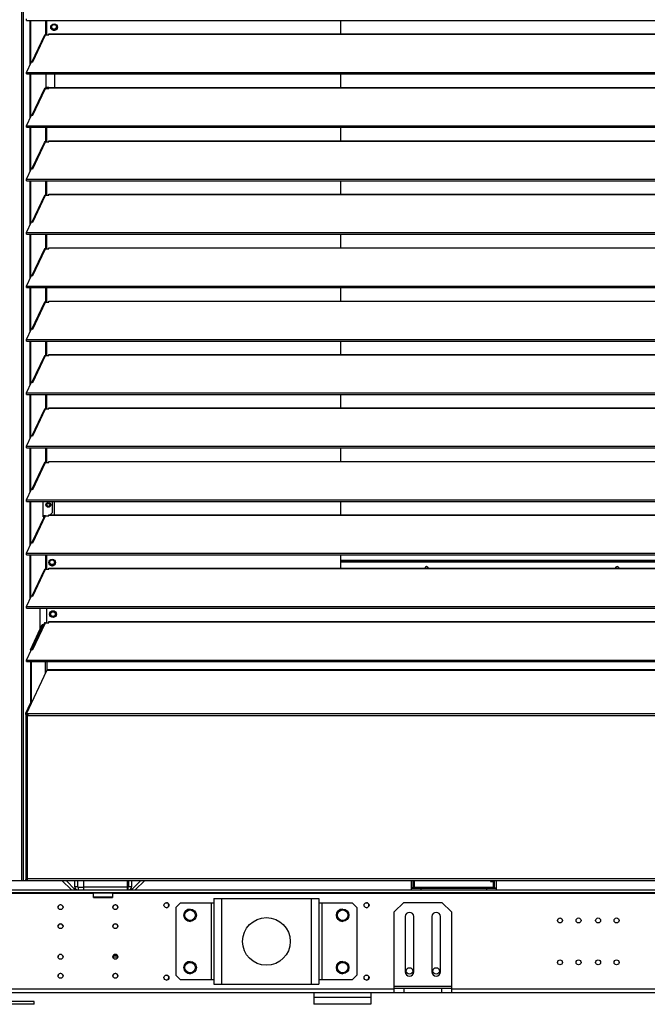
# Model space of a CAD drawing. Header units: millimetres. Extents: x 0 to 39025, y 0 to 11880.
# Tile 10 of 64: x 13616 to 14275, y 8759 to 9793. Entities that reach past the tile are written whole.
import ezdxf

# ---------------------------------------------------------------- set-up
doc = ezdxf.new("R2010")
doc.units = ezdxf.units.MM

msp = doc.modelspace()

# ---------------------------------------------------------------- linework, layer by layer
at = {"color": 7, "linetype": 'Continuous', "lineweight": 25, "ltscale": 20}
for p, q in [((13618.5, 10444.4), (13618.5, 8889.1)), ((13620.2, 10449.2), (13620.2, 8889.1)), ((13623.6, 9792), (13623.6, 9793.6)), ((13623.6, 9792), (15184.4, 9792)), ((13627.3, 9745.4), (13627.3, 9792)), ((13628.2, 9747.4), (13628.2, 9792)), ((13644, 9776.7), (13644, 9792)), ((13645, 9776.7), (13645, 9792)), ((13953.5, 9777.8), (13953.5, 9792)), ((13649.9, 9786.7), (13650.3, 9786.4)), ((13654.6, 9783.9), (13655.1, 9783.7)), ((13642, 9775.8), (13629.3, 9748.6)), ((13630.3, 9748.5), (13643.5, 9776.7)), ((13643.5, 9776.7), (13647, 9776.7)), ((13647, 9776.7), (13647, 9777.8)), ((13647, 9777.8), (15161, 9777.8)), ((13647, 9777.5), (15161, 9777.5)), ((13623.6, 9737.5), (13628.8, 9748.7)), ((13628.8, 9748.7), (13630.3, 9748.5)), ((13623.6, 9737.5), (15184.4, 9737.5)), ((13623.6, 9735.9), (13623.6, 9737.5)), ((13623.6, 9735.9), (15184.4, 9735.9)), ((13627.3, 9689.3), (13627.3, 9735.9)), ((13628.2, 9691.3), (13628.2, 9735.9)), ((13643.9, 9735.9), (13643.9, 9721.5)), ((13653, 9735.9), (13653, 9721.7)), ((13953.5, 9721.7), (13953.5, 9735.9)), ((13642, 9719.7), (13629.3, 9692.5)), ((13630.3, 9692.4), (13643.5, 9720.6)), ((13643.5, 9720.6), (13647, 9720.6)), ((13647, 9721.5), (13643.9, 9721.5)), ((13644, 9720.6), (13644, 9721.5)), ((13645, 9720.6), (13645, 9721.5)), ((13647, 9720.6), (13647, 9721.7)), ((13647, 9721.7), (15161, 9721.7)), ((13647, 9721.4), (15161, 9721.4)), ((13623.6, 9681.4), (13628.8, 9692.6)), ((13628.8, 9692.6), (13630.3, 9692.4)), ((13623.6, 9681.4), (15184.4, 9681.4)), ((13623.6, 9679.8), (13623.6, 9681.4)), ((13623.6, 9679.8), (15184.4, 9679.8)), ((13627.3, 9633.2), (13627.3, 9679.8)), ((13628.2, 9635.2), (13628.2, 9679.8)), ((13644, 9664.5), (13644, 9679.8)), ((13645, 9664.5), (13645, 9679.8)), ((13953.5, 9665.6), (13953.5, 9679.8)), ((13647, 9664.5), (13647, 9665.6)), ((13647, 9665.6), (15161, 9665.6)), ((13647, 9665.3), (15161, 9665.3)), ((13642, 9663.6), (13629.3, 9636.4)), ((13630.3, 9636.3), (13643.5, 9664.5)), ((13643.5, 9664.5), (13647, 9664.5)), ((13623.6, 9625.3), (13628.8, 9636.5)), ((13628.8, 9636.5), (13630.3, 9636.3)), ((13623.6, 9625.3), (15184.4, 9625.3)), ((13623.6, 9623.7), (13623.6, 9625.3)), ((13623.6, 9623.7), (15184.4, 9623.7)), ((13627.3, 9577.1), (13627.3, 9623.7)), ((13628.2, 9579.1), (13628.2, 9623.7)), ((13644, 9608.4), (13644, 9623.7)), ((13645, 9608.4), (13645, 9623.7)), ((13953.5, 9609.5), (13953.5, 9623.7)), ((13642, 9607.6), (13629.3, 9580.3)), ((13630.3, 9580.2), (13643.5, 9608.4)), ((13643.5, 9608.4), (13647, 9608.4)), ((13647, 9608.4), (13647, 9609.5)), ((13647, 9609.5), (15161, 9609.5)), ((13647, 9609.2), (15161, 9609.2)), ((13623.6, 9569.2), (13628.8, 9580.4)), ((13628.8, 9580.4), (13630.3, 9580.2)), ((13623.6, 9569.2), (15184.4, 9569.2)), ((13623.6, 9567.6), (13623.6, 9569.2)), ((13623.6, 9567.6), (15184.4, 9567.6)), ((13627.3, 9521), (13627.3, 9567.6)), ((13628.2, 9523.1), (13628.2, 9567.6)), ((13644, 9552.3), (13644, 9567.6)), ((13645, 9552.3), (13645, 9567.6)), ((13953.5, 9553.4), (13953.5, 9567.6)), ((13642, 9551.5), (13629.3, 9524.3)), ((13630.3, 9524.1), (13643.5, 9552.3)), ((13643.5, 9552.3), (13647, 9552.3)), ((13647, 9552.3), (13647, 9553.4)), ((13647, 9553.4), (15161, 9553.4)), ((13647, 9553.2), (15161, 9553.2)), ((13623.6, 9513.1), (13628.8, 9524.3)), ((13628.8, 9524.3), (13630.3, 9524.1)), ((13623.6, 9513.1), (15184.4, 9513.1)), ((13623.6, 9511.5), (13623.6, 9513.1)), ((13623.6, 9511.5), (15184.4, 9511.5)), ((13627.3, 9464.9), (13627.3, 9511.5)), ((13628.2, 9467), (13628.2, 9511.5)), ((13644, 9496.3), (13644, 9511.5)), ((13645, 9496.3), (13645, 9511.5)), ((13953.5, 9497.4), (13953.5, 9511.5)), ((13642, 9495.4), (13629.3, 9468.2)), ((13630.3, 9468), (13643.5, 9496.3)), ((13643.5, 9496.3), (13647, 9496.3)), ((13647, 9496.3), (13647, 9497.4)), ((13647, 9497.4), (15161, 9497.4)), ((13647, 9497.1), (15161, 9497.1)), ((13623.6, 9457), (13628.8, 9468.2)), ((13628.8, 9468.2), (13630.3, 9468)), ((13623.6, 9457), (15184.4, 9457)), ((13623.6, 9455.4), (13623.6, 9457)), ((13623.6, 9455.4), (15184.4, 9455.4)), ((13627.3, 9408.8), (13627.3, 9455.4)), ((13628.2, 9410.9), (13628.2, 9455.4)), ((13644, 9440.2), (13644, 9455.4)), ((13645, 9440.2), (13645, 9455.4)), ((13953.5, 9441.3), (13953.5, 9455.4)), ((13642, 9439.3), (13629.3, 9412.1)), ((13630.3, 9411.9), (13643.5, 9440.2)), ((13643.5, 9440.2), (13647, 9440.2)), ((13647, 9440.2), (13647, 9441.3)), ((13647, 9441.3), (15161, 9441.3)), ((13647, 9441), (15161, 9441)), ((13623.6, 9401), (13628.8, 9412.1)), ((13628.8, 9412.1), (13630.3, 9411.9)), ((13623.6, 9399.3), (13623.6, 9401)), ((13623.6, 9401), (15184.4, 9401)), ((13623.6, 9399.3), (15184.4, 9399.3)), ((13627.3, 9352.7), (13627.3, 9399.3)), ((13628.2, 9354.8), (13628.2, 9399.3)), ((13644, 9384.1), (13644, 9399.3)), ((13645, 9384.1), (13645, 9399.3)), ((13953.5, 9385.2), (13953.5, 9399.3)), ((13642, 9383.2), (13629.3, 9356)), ((13630.3, 9355.8), (13643.5, 9384.1)), ((13643.5, 9384.1), (13647, 9384.1)), ((13647, 9384.1), (13647, 9385.2)), ((13647, 9385.2), (15161, 9385.2)), ((13647, 9384.9), (15161, 9384.9)), ((13623.6, 9344.9), (13628.8, 9356.1)), ((13628.8, 9356.1), (13630.3, 9355.8)), ((13623.6, 9344.9), (15184.4, 9344.9)), ((13623.6, 9343.2), (13623.6, 9344.9)), ((13623.6, 9343.2), (15184.4, 9343.2)), ((13627.3, 9296.7), (13627.3, 9343.2)), ((13628.2, 9298.7), (13628.2, 9343.2)), ((13644, 9328), (13644, 9343.2)), ((13645, 9328), (13645, 9343.2)), ((13953.5, 9329.1), (13953.5, 9343.2)), ((13642, 9327.1), (13629.3, 9299.9)), ((13630.3, 9299.7), (13643.5, 9328)), ((13643.5, 9328), (13647, 9328)), ((13647, 9328), (13647, 9329.1)), ((13647, 9329.1), (15161, 9329.1)), ((13647, 9328.8), (15161, 9328.8)), ((13623.6, 9288.8), (13628.8, 9300)), ((13628.8, 9300), (13630.3, 9299.7)), ((13623.6, 9287.1), (13623.6, 9288.8)), ((13623.6, 9288.8), (15184.4, 9288.8)), ((13623.6, 9287.1), (15184.4, 9287.1)), ((13627.3, 9240.6), (13627.3, 9287.1)), ((13628.2, 9242.6), (13628.2, 9287.1)), ((13641.2, 9270.7), (13641.2, 9287.1)), ((13650.5, 9287.1), (13650.5, 9274.9)), ((13653, 9273), (13653, 9287.1)), ((13953.5, 9273), (13953.5, 9287.1)), ((13647, 9271.9), (13647, 9273)), ((13647, 9273), (15161, 9273)), ((13647, 9272.7), (15161, 9272.7)), ((13648.6, 9273), (13650.5, 9274.9)), ((13642, 9271), (13629.3, 9243.8)), ((13630.3, 9243.6), (13643.5, 9271.9)), ((13643.2, 9271.9), (13641.2, 9271.9)), ((13641.2, 9270.7), (13641.8, 9270.7)), ((13643.5, 9271.9), (13647, 9271.9)), ((13623.6, 9232.7), (13628.8, 9243.9)), ((13628.8, 9243.9), (13630.3, 9243.6)), ((13623.6, 9231.1), (13623.6, 9232.7)), ((13623.6, 9232.7), (15184.4, 9232.7)), ((13623.6, 9231.1), (15184.4, 9231.1)), ((13627.3, 9185.9), (13627.3, 9231.1)), ((13628.2, 9186.5), (13628.2, 9231.1)), ((13644, 9215.8), (13644, 9231.1)), ((13645, 9215.8), (13645, 9231.1)), ((13953.5, 9216.9), (13953.5, 9231.1)), ((13953.5, 9230.7), (13953.8, 9231.1)), ((13647.4, 9221.3), (13647.2, 9221.5)), ((13647.9, 9221.6), (13648.4, 9221.9)), ((13652.6, 9224.3), (13653.1, 9224.6)), ((13953.5, 9225.2), (14396.5, 9225.2)), ((13953.5, 9224), (14396.5, 9224)), ((14396.5, 9223.4), (13953.5, 9223.4)), ((14032.1, 9223.5), (14032.1, 9223.4)), ((14032.4, 9223.9), (14037.9, 9223.7)), ((14032.4, 9223.9), (14033.1, 9223.9)), ((14037.8, 9223.7), (14033.1, 9223.9)), ((14036.6, 9223.9), (14041.3, 9223.7)), ((14036.6, 9223.9), (14037.3, 9223.9)), ((14036.6, 9223.9), (14036.6, 9223.8)), ((14042.9, 9223.7), (14037.3, 9223.9)), ((14037.3, 9223.9), (14042.8, 9223.7)), ((14037.8, 9223.7), (14041.3, 9223.7)), ((14037.9, 9223.7), (14038, 9223.7)), ((14038, 9223.7), (14042.9, 9223.7)), ((14042.8, 9223.7), (14042.9, 9223.7)), ((14111.3, 9224), (14111.3, 9223.4)), ((14112.2, 9224), (14112.2, 9223.4)), ((14114.1, 9224), (14114.1, 9223.4)), ((14143.6, 9223.7), (14143.6, 9223.4)), ((14146.4, 9224), (14149.3, 9223.9)), ((14149.3, 9223.9), (14147.1, 9224)), ((14148, 9224), (14148, 9224)), ((14149.1, 9223.5), (14149.2, 9223.5)), ((14149.7, 9223.5), (14149.2, 9223.5)), ((14149.2, 9223.4), (14149.2, 9223.5)), ((14149.3, 9223.9), (14149.4, 9223.9)), ((14149.3, 9223.9), (14152.8, 9223.9)), ((14149.4, 9223.9), (14154.3, 9223.9)), ((14154.6, 9223.5), (14149.7, 9223.5)), ((14149.7, 9223.5), (14149.7, 9223.4)), ((14150.6, 9224), (14152.8, 9223.9)), ((14154.3, 9223.9), (14151.3, 9224)), ((14151.3, 9224), (14154.2, 9223.9)), ((14154.2, 9223.9), (14154.3, 9223.9)), ((14154.6, 9223.4), (14154.6, 9223.5)), ((14154.6, 9223.5), (14154.7, 9223.5)), ((14154.7, 9223.4), (14154.7, 9223.5)), ((14178.4, 9224), (14178.4, 9223.4)), ((14178.8, 9224), (14178.8, 9223.4)), ((14179.1, 9224), (14179.1, 9223.4)), ((14181.4, 9224), (14181.4, 9223.4)), ((13642, 9214.9), (13629.3, 9187.7)), ((13630.3, 9187.6), (13643.5, 9215.8)), ((13643.5, 9215.8), (13647, 9215.8)), ((13647, 9215.8), (13647, 9216.9)), ((13647, 9216.9), (15161, 9216.9)), ((13647, 9216.6), (15161, 9216.6)), ((13623.6, 9176.6), (13628.8, 9187.8)), ((13627.5, 9185), (13627.3, 9185.9)), ((13627.3, 9185.9), (13627.9, 9185.9)), ((13628.8, 9187.8), (13630.3, 9187.6)), ((13623.6, 9175), (13623.6, 9176.6)), ((13623.6, 9176.6), (15184.4, 9176.6)), ((13623.6, 9175), (15184.4, 9175)), ((13637.5, 9175), (13637.5, 9152.5)), ((13644.8, 9159.7), (13644.8, 9175)), ((13648.8, 9170.3), (13649.3, 9170)), ((13642, 9158.8), (13629.3, 9131.6)), ((13630.3, 9131.5), (13643.5, 9159.7)), ((13643.5, 9159.7), (13647, 9159.7)), ((13647, 9159.7), (13647, 9160.8)), ((13647, 9160.8), (15161, 9160.8)), ((13647, 9160.5), (15161, 9160.5)), ((13653.5, 9167.6), (13654, 9167.3)), ((13627.7, 9131.3), (13640, 9157.9)), ((13628.6, 9131.3), (13641, 9157.9)), ((13640, 9157.9), (13641.5, 9157.9)), ((13623.6, 9120.5), (13628.8, 9131.7)), ((13627.7, 9131.3), (13628.6, 9131.3)), ((13627.7, 9131.3), (13627.7, 9129.3)), ((13628.6, 9131.3), (13628.6, 9131.3)), ((13628.8, 9131.7), (13630.3, 9131.5)), ((13623.6, 9120.5), (15184.4, 9120.5)), ((13623.6, 9118.9), (13623.6, 9120.5)), ((13623.6, 9118.9), (15184.4, 9118.9)), ((13627.7, 9118.9), (13627.7, 9075.1)), ((13628.6, 9118.9), (13628.6, 9075.1)), ((13643.3, 9118.9), (13643.3, 9106.2)), ((13644.8, 9118.9), (13644.8, 9109.4)), ((13623.6, 9063.9), (13644.8, 9109.4)), ((15163.3, 9110.2), (13644.8, 9110.2)), ((15163.3, 9109.4), (13644.8, 9109.4)), ((13622.9, 9064.9), (13627.7, 9075.1)), ((13623.8, 9064.9), (13628.6, 9075.1)), ((13628.6, 9075.1), (13627.7, 9075.1)), ((13622.8, 9063), (13622.8, 8890.3)), ((13623.8, 9063), (13622.8, 9063)), ((13622.9, 9064.9), (13623.8, 9064.9)), ((13622.9, 9063.2), (13622.9, 9064.9)), ((13623.6, 9063.2), (13622.9, 9063.2)), ((13623, 9062.3), (15185, 9062.3)), ((13623.6, 9063.1), (13623.6, 9063.9)), ((15184.4, 9063.9), (13623.6, 9063.9)), ((13624.8, 9063.1), (13623.6, 9063.1)), ((13623.8, 9064.3), (13623.8, 9064.9)), ((13623.8, 9063.1), (13623.8, 9062.5)), ((13624.8, 8889.1), (13624.8, 9062.3)), ((13624.8, 8890.2), (13622.9, 8890.2)), ((13622.9, 8890.1), (13622.9, 8889.1)), ((13624.8, 8890.1), (13622.9, 8890.1)), ((13623.8, 8890.4), (13623.8, 8890.2)), ((13624.8, 8891.1), (14308.3, 8891.1)), ((11995.6, 8889.1), (14313, 8889.1)), ((13670.8, 8879.1), (13660.8, 8889.1)), ((13674.8, 8879.4), (13665.1, 8889.1)), ((13674, 8889.1), (13674, 8882.9)), ((13674, 8882.9), (13677, 8882.9)), ((13677, 8889.1), (13677, 8882.9)), ((13677.8, 8882.1), (13677.8, 8879.1)), ((13677.8, 8882.1), (13683.3, 8882.1)), ((13683.3, 8889.1), (13683.3, 8879.1)), ((13729.3, 8881.9), (13683.3, 8881.9)), ((13729.3, 8889.1), (13729.3, 8879.1)), ((13729.3, 8882.1), (13730.2, 8882.1)), ((13730.2, 8879.1), (13730.2, 8882.1)), ((13731, 8882.9), (13731, 8889.1)), ((13731, 8882.9), (13734, 8882.9)), ((13743.4, 8889.1), (13733.7, 8879.4)), ((13734, 8882.9), (13734, 8889.1)), ((13747.6, 8889.1), (13737.6, 8879.1)), ((14027.4, 8881.3), (14027.4, 8889.1)), ((14029.4, 8881.3), (14027.4, 8881.3)), ((14027.4, 8879.1), (14027.4, 8881.1)), ((14027.4, 8881.1), (14116.4, 8881.1)), ((14029.4, 8881.3), (14029.4, 8889.1)), ((14029.4, 8881.9), (14114.4, 8881.9)), ((14030.2, 8889.1), (14030.2, 8881.1)), ((14037.4, 8881.1), (14037.4, 8879.1)), ((14106.4, 8879.1), (14106.4, 8881.1)), ((14110.4, 8889.1), (14110.4, 8888.1)), ((14110.4, 8888.1), (14114.4, 8888.1)), ((14113.6, 8881.1), (14113.6, 8888.1)), ((14114.4, 8889.1), (14114.4, 8881.3)), ((14114.4, 8881.3), (14116.4, 8881.3)), ((14116.4, 8889.1), (14116.4, 8881.3)), ((14116.4, 8881.1), (14116.4, 8879.1)), ((13591.8, 8879.1), (15155.2, 8879.1)), ((15130.7, 8876.1), (13591.8, 8876.1)), ((13694, 8875.3), (13591.8, 8875.3)), ((13674.8, 8879.4), (13674.5, 8879.1)), ((13694, 8871.1), (13694, 8876.1)), ((13714, 8875.6), (13694, 8875.6)), ((13714, 8871.6), (13694, 8871.6)), ((13694, 8871.1), (13714, 8871.1)), ((13701, 8876.1), (13701, 8875.6)), ((13707, 8875.6), (13707, 8876.1)), ((13714, 8876.1), (13714, 8871.1)), ((14295.4, 8875.3), (13714, 8875.3)), ((13733.7, 8879.4), (13734, 8879.1)), ((13820.3, 8870.1), (13820.3, 8780.1)), ((13820.3, 8870.1), (13930.3, 8870.1)), ((13828.3, 8870.1), (13828.3, 8780.1)), ((13922.3, 8870.1), (13922.3, 8780.1)), ((13930.3, 8870.1), (13930.3, 8780.1)), ((13784.8, 8865.1), (13780.3, 8860.6)), ((13780.3, 8860.6), (13780.3, 8789.6)), ((13820.3, 8865.1), (13784.8, 8865.1)), ((13817.3, 8865.1), (13817.3, 8785.1)), ((13965.8, 8865.1), (13930.3, 8865.1)), ((13933.3, 8865.1), (13933.3, 8785.1)), ((13970.3, 8860.6), (13965.8, 8865.1)), ((13970.3, 8860.6), (13970.3, 8789.6)), ((14019.4, 8866.1), (14009.4, 8856.1)), ((14019.4, 8866.1), (14059.4, 8866.1)), ((14069.4, 8856.1), (14059.4, 8866.1)), ((14009.4, 8771.1), (14009.4, 8856.1)), ((14020.9, 8851.1), (14020.9, 8793.1)), ((14029.9, 8793.1), (14029.9, 8851.1)), ((14048.9, 8851.1), (14048.9, 8793.1)), ((14057.9, 8793.1), (14057.9, 8851.1)), ((14069.4, 8856.1), (14069.4, 8771.1)), ((13719.3, 8808.7), (13714.2, 8808.7)), ((13718.9, 8810.3), (13714.6, 8810.3)), ((13780.3, 8789.6), (13784.8, 8785.1)), ((13965.8, 8785.1), (13970.3, 8789.6)), ((13784.8, 8785.1), (13820.3, 8785.1)), ((13820.3, 8780.1), (13930.3, 8780.1)), ((13930.3, 8785.1), (13965.8, 8785.1)), ((14009.4, 8778.1), (14069.4, 8778.1)), ((15130.7, 8771.1), (11966.8, 8771.1)), ((14009.4, 8774.9), (13591.8, 8774.9)), ((13925, 8771.1), (13925, 8759.1)), ((13985, 8766.1), (13925, 8766.1)), ((13985, 8771.1), (13985, 8759.1)), ((14009.4, 8776.1), (14069.4, 8776.1)), ((14019.4, 8776.1), (14019.4, 8771.1)), ((14059.4, 8771.1), (14059.4, 8776.1)), ((14547.4, 8774.9), (14069.4, 8774.9)), ((13631.5, 8762.1), (13551.5, 8762.1)), ((13631.5, 8759.1), (13551.5, 8759.1)), ((13631.5, 8759.1), (13631.5, 8762.1)), ((13985, 8759.1), (13925, 8759.1))]:
    msp.add_line(p, q, dxfattribs=at)
at = {"color": 7, "linetype": 'Continuous', "lineweight": 25, "ltscale": 20, "flags": 128}
for points in [[(14032.1, 9223.5), (14032.2, 9223.7), (14032.2, 9223.8), (14032.3, 9223.9), (14032.4, 9223.9)], [(14036.6, 9223.4), (14034.6, 9223.4), (14032.1, 9223.5)], [(14037.8, 9223.4), (14037.8, 9223.5), (14037.8, 9223.6), (14037.9, 9223.7), (14038, 9223.7)], [(14149.1, 9223.5), (14146, 9223.6), (14143.6, 9223.7)], [(14149.2, 9223.5), (14149.2, 9223.7), (14149.3, 9223.8), (14149.3, 9223.9), (14149.4, 9223.9)], [(14202.4, 9223.4), (14202.4, 9223.5), (14202.6, 9224)], [(14203.1, 9224), (14203, 9223.7), (14202.9, 9223.4)], [(14209.5, 9223.4), (14209.6, 9223.5), (14209.9, 9224)], [(14210.5, 9224), (14210.4, 9223.9), (14210.1, 9223.4)], [(14227.7, 9223.4), (14227.4, 9223.8), (14227.3, 9224)], [(14227.9, 9224), (14228, 9223.9), (14228.3, 9223.4)], [(14234.9, 9223.4), (14234.7, 9223.9), (14234.7, 9224)], [(14235.2, 9224), (14235.2, 9224), (14235.5, 9223.4)], [(13622.9, 8890.2), (13622.8, 8890.3), (13622.8, 8890.3), (13622.8, 8890.4), (13622.9, 8890.5), (13623.1, 8890.6), (13623.3, 8890.7), (13623.5, 8890.8), (13623.8, 8890.8), (13624.1, 8890.9), (13624.5, 8891), (13624.8, 8891.1)], [(13623.8, 8890.2), (13623.8, 8890.4), (13623.9, 8890.5), (13624.1, 8890.7), (13624.4, 8890.9), (13624.8, 8891.1)]]:
    msp.add_lwpolyline(points, dxfattribs=at)
at = {"color": 7, "linetype": 'Continuous', "lineweight": 25, "ltscale": 400}
for centre, radius in [((13652.5, 9785), 3.5), ((13652.5, 9785.2), 3), ((13652.5, 9785.2), 2.46), ((13646.5, 9283.4), 2.5), ((13646.5, 9283.4), 2), ((13646.5, 9283.4), 1.62), ((13650.5, 9222.9), 3.5), ((13650.5, 9223.1), 3), ((13650.5, 9223.1), 2.46), ((13651.4, 9168.8), 3.5), ((13651.4, 9168.8), 3), ((13651.4, 9168.8), 2.46), ((13659.3, 8861.1), 2.6), ((13716.8, 8861.1), 2.6), ((13770.4, 8863.1), 2.6), ((13795.3, 8852.6), 6.5), ((13955.3, 8852.6), 6.5), ((13980.4, 8863.1), 2.6), ((13795.3, 8852.6), 5.5), ((13875.3, 8825.1), 25), ((13955.3, 8852.6), 5.5), ((14183.3, 8847.1), 2.6), ((14202.8, 8847.1), 2.6), ((14223.3, 8847.1), 2.6), ((14242.7, 8847.1), 2.6), ((13659.3, 8841.1), 2.6), ((13716.8, 8841.1), 2.6), ((13659.3, 8809), 2.6), ((13716.8, 8809), 2.6), ((13795.3, 8797.6), 6.5), ((13795.3, 8797.6), 5.5), ((13955.3, 8797.6), 6.5), ((13955.3, 8797.6), 5.5), ((14025.4, 8794.1), 3.4), ((14053.4, 8794.1), 3.4), ((14183.3, 8803.1), 2.6), ((14202.8, 8803.1), 2.6), ((14223.3, 8803.1), 2.6), ((14242.7, 8803.1), 2.6), ((13659.3, 8789), 2.6), ((13716.8, 8789), 2.6), ((13770.4, 8787.1), 2.6), ((13980.4, 8787.1), 2.6)]:
    msp.add_circle(centre, radius, dxfattribs=at)
for centre, radius, start, end in [((13652.5, 9785.2), 3.6, 215.925, 326.0388), ((13643.4, 9775.1), 1.58, 85.0945, 154.0641), ((13630.3, 9747.6), 1.39, 77.8835, 136.0674), ((13643.4, 9719), 1.58, 85.0945, 154.0641), ((13630.3, 9691.6), 1.39, 77.8835, 136.0674), ((13643.4, 9663), 1.58, 85.0945, 154.0641), ((13630.3, 9635.5), 1.39, 77.8835, 136.0674), ((13643.4, 9606.9), 1.58, 85.0945, 154.0641), ((13630.3, 9579.4), 1.39, 77.8835, 136.0674), ((13643.4, 9550.8), 1.58, 85.0945, 154.0641), ((13630.3, 9523.3), 1.39, 77.8835, 136.0674), ((13643.4, 9494.7), 1.58, 85.0945, 154.0641), ((13630.3, 9467.2), 1.39, 77.8835, 136.0674), ((13643.4, 9438.6), 1.58, 85.0945, 154.0641), ((13630.3, 9411.1), 1.39, 77.8835, 136.0674), ((13643.4, 9382.5), 1.58, 85.0945, 154.0641), ((13630.3, 9355), 1.39, 77.8835, 136.0674), ((13643.4, 9326.4), 1.58, 85.0945, 154.0641), ((13630.3, 9298.9), 1.39, 77.8835, 136.0674), ((13643.4, 9270.3), 1.58, 85.0945, 154.0641), ((13630.3, 9242.8), 1.39, 77.8835, 136.0674), ((13650.5, 9223.1), 3.6, 210, 319.7617), ((14037.9, 9223.4), 0.339, 358.9128, 83.9358), ((14042.9, 9223.3), 0.381, 5.5855, 88.1614), ((14042.8, 9223.4), 0.339, 358.9127, 83.9359), ((14144, 9223.8), 0.418, 143.132, 186.5246), ((14149.4, 9223.6), 0.356, 355.4862, 82.6901), ((14154.3, 9223.5), 0.381, 0, 88.1614), ((14154.3, 9223.6), 0.356, 355.4861, 82.6902), ((13643.4, 9214.2), 1.58, 85.0945, 154.0641), ((14043.4, 9216.6), 2.05, 9.2635, 170.7365), ((14243.4, 9216.6), 2.05, 9.2635, 170.7365), ((13630.3, 9186.7), 1.39, 77.8835, 136.0674), ((13643.4, 9158.1), 1.58, 85.0945, 154.0641), ((13630.3, 9130.7), 1.39, 77.8835, 136.0674), ((13662.1, 9060), 37.4, 173.9055, 176.4264), ((13677.8, 8882.9), 3.8, 180, 270), ((13677.8, 8882.9), 0.8, 180, 270), ((13730.2, 8882.9), 3.8, 270, 0), ((13730.2, 8882.9), 0.8, 270, 0), ((13675.5, 8880.1), 1, 225, 270), ((13733, 8880.1), 1, 270, 315), ((13659.3, 8860.9), 2.6, 2.2042, 177.7958), ((13716.8, 8860.9), 2.6, 2.2042, 177.7958), ((13770.3, 8863.1), 2.6, 271.3774, 88.6226), ((13795.4, 8852.6), 6.5, 90.5509, 269.449), ((13955.4, 8852.6), 6.5, 90.5509, 269.449), ((13980.3, 8863.1), 2.6, 271.3774, 88.6226), ((14025.4, 8851.1), 4.5, 0, 180), ((14053.4, 8851.1), 4.5, 0, 180), ((13659.3, 8840.9), 2.6, 2.2042, 177.7958), ((13716.8, 8840.9), 2.6, 2.2042, 177.7958), ((13659.3, 8808.8), 2.6, 2.2042, 177.7958), ((13716.8, 8808.8), 2.6, 2.2042, 177.7958), ((13795.4, 8797.6), 6.5, 90.5509, 269.4491), ((13955.4, 8797.6), 6.5, 90.5509, 269.449), ((13659.3, 8788.8), 2.6, 2.2042, 177.7958), ((13716.8, 8788.8), 2.6, 2.2042, 177.7958), ((13770.3, 8787.1), 2.6, 271.3774, 88.6226), ((13980.3, 8787.1), 2.6, 271.3774, 88.6226), ((14025.4, 8793.1), 4.5, 180, 0), ((14053.4, 8793.1), 4.5, 180, 0)]:
    msp.add_arc(centre, radius, start, end, dxfattribs=at)
for major_axis, ratio, start_param, end_param in [((2, 0), 0.350104, 2.827433, 3.141593), ((2, 0), 0.700208, 3.141593, 3.665191), ((1, 0), 0.700208, 2.970895, 3.141593), ((0, 1.4), 0.714074, 1.570796, 2.094395)]:
    msp.add_ellipse((13624.8, 9063), major_axis=major_axis, ratio=ratio, start_param=start_param, end_param=end_param, dxfattribs=at)

doc.saveas('drawing.dxf')
